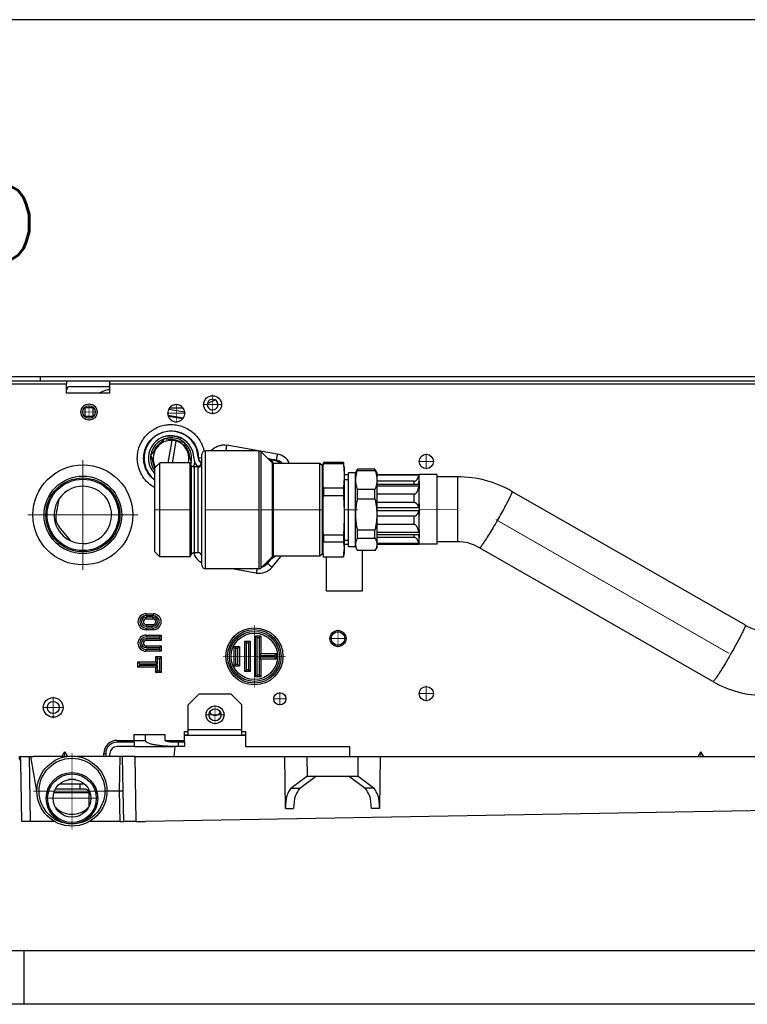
# Model space of a CAD drawing. Header units: inches. Extents: x -7205 to -1528, y -2875 to 5222.
# Tile 78 of 104: x -2694 to -2490, y 173 to 448. Entities that reach past the tile are written whole.
import ezdxf

# ---------------------------------------------------------------- set-up
doc = ezdxf.new("R2010")
doc.units = ezdxf.units.IN
doc.linetypes.add('DOT_CENTER', pattern=[14, 12, -1, 0, -1])
doc.layers.add('1', color=7, linetype='Continuous')
doc.styles.add('CONVERTER_11', font='txt.shx', dxfattribs={"width": 0.9})

msp = doc.modelspace()

# ---------------------------------------------------------------- linework, layer by layer
at = {"color": 7, "linetype": 'Continuous'}
for p, q in [((-2599.71, 448.4), (-2698.58, 448.4)), ((-2474.14, 448.4), (-2599.71, 448.4)), ((-2688.26, 348.4), (-2698.58, 348.4)), ((-2688.26, 348.4), (-2698.58, 348.4)), ((-2599.71, 348.4), (-2688.26, 348.4)), ((-2599.71, 348.4), (-2688.26, 348.4)), ((-2688.26, 348.4), (-2688.26, 347.2)), ((-2474.14, 348.4), (-2599.71, 348.4)), ((-2474.14, 348.4), (-2599.71, 348.4)), ((-2688.26, 347.2), (-2698.6, 347.2)), ((-2680.82, 347.2), (-2688.26, 347.2)), ((-2680.82, 347.2), (-2680.82, 346.4)), ((-2668.82, 347.2), (-2680.82, 347.2)), ((-2680.82, 344.79), (-2680.82, 346.4)), ((-2680.82, 344.79), (-2680.82, 346.4)), ((-2680.81, 344.87), (-2680.82, 344.79)), ((-2680.81, 344.87), (-2680.82, 344.79)), ((-2680.81, 344.87), (-2680.82, 344.79)), ((-2680.82, 343.83), (-2680.82, 344.79)), ((-2680.82, 343.83), (-2680.82, 344.79)), ((-2679.82, 345.7), (-2668.82, 345.7)), ((-2679.82, 345.7), (-2668.82, 345.7)), ((-2679.82, 345.7), (-2668.82, 345.7)), ((-2668.82, 344.72), (-2669.27, 344.72)), ((-2668.82, 347.2), (-2668.82, 346.4)), ((-2458.85, 347.2), (-2668.82, 347.2)), ((-2668.82, 346.4), (-2668.82, 345.7)), ((-2668.82, 346.4), (-2668.82, 345.7)), ((-2668.82, 345.7), (-2668.82, 344.72)), ((-2668.82, 345.7), (-2668.82, 344.72)), ((-2668.82, 344.72), (-2668.82, 343.83)), ((-2668.82, 344.72), (-2668.82, 343.83)), ((-2671.81, 343.83), (-2680.82, 343.83)), ((-2671.81, 343.83), (-2680.82, 343.83)), ((-2670.04, 344.57), (-2671.81, 343.83)), ((-2668.82, 343.83), (-2671.81, 343.83)), ((-2668.82, 343.83), (-2671.81, 343.83)), ((-2641.44, 340.92), (-2639.46, 341.89)), ((-2641.44, 340.92), (-2639.46, 341.89)), ((-2641.44, 340.92), (-2639.46, 341.89)), ((-2675.76, 339.75), (-2675.76, 337.35)), ((-2673.36, 339.75), (-2675.76, 339.75)), ((-2673.36, 337.35), (-2673.36, 339.75)), ((-2647.76, 338.48), (-2652.28, 339.28)), ((-2647.76, 338.48), (-2652.28, 339.28)), ((-2647.76, 338.48), (-2652.28, 339.28)), ((-2652.01, 339.7), (-2648.27, 339.7)), ((-2652.01, 339.7), (-2648.27, 339.7)), ((-2652.01, 339.7), (-2648.27, 339.7)), ((-2675.76, 337.35), (-2673.36, 337.35)), ((-2652.47, 337.63), (-2648.14, 336.87)), ((-2652.47, 337.63), (-2648.14, 336.87)), ((-2652.41, 337.42), (-2648.27, 336.69)), ((-2653.57, 331.02), (-2655.43, 328.81)), ((-2651.32, 330.62), (-2653.57, 331.02)), ((-2655.43, 328.81), (-2657.28, 326.6)), ((-2652.43, 324.35), (-2651.33, 330.59)), ((-2651.32, 330.62), (-2651.33, 330.59)), ((-2650.14, 330.42), (-2651.32, 330.62)), ((-2651.21, 324.35), (-2650.14, 330.38)), ((-2650.14, 330.38), (-2650.14, 330.42)), ((-2647.89, 330.02), (-2650.14, 330.42)), ((-2646.9, 327.31), (-2647.89, 330.02)), ((-2656.3, 323.89), (-2657.28, 326.6)), ((-2645.91, 324.59), (-2646.9, 327.31)), ((-2642.98, 324.15), (-2642.98, 326.65)), ((-2627.09, 327.65), (-2641.98, 327.65)), ((-2623.32, 324.3), (-2626.39, 327.36)), ((-2656, 323.08), (-2656.3, 323.89)), ((-2656.18, 322.9), (-2654.73, 324.35)), ((-2656.18, 311.15), (-2656.18, 322.9)), ((-2654.73, 311.15), (-2654.73, 324.35)), ((-2646.37, 324.35), (-2654.73, 324.35)), ((-2646.37, 324.35), (-2646.37, 311.15)), ((-2645.97, 323.65), (-2646.37, 324.35)), ((-2645.91, 324.59), (-2646.27, 324.17)), ((-2643.98, 323.15), (-2645.1, 323.15)), ((-2643.98, 323.17), (-2643.98, 323.15)), ((-2642.98, 298.15), (-2642.98, 324.15)), ((-2622.4, 324.85), (-2623.89, 325.11)), ((-2609.93, 324.15), (-2622.97, 324.15)), ((-2609.25, 323.47), (-2609.93, 324.15)), ((-2609.93, 298.15), (-2609.93, 324.15)), ((-2609.18, 323.15), (-2609, 324.14)), ((-2609.18, 323.3), (-2609.18, 323.15)), ((-2609.18, 323.15), (-2609.18, 320.68)), ((-2609.18, 323.15), (-2609.18, 320.68)), ((-2603.4, 324.39), (-2608.96, 324.39)), ((-2608.96, 324.39), (-2608.96, 324.09)), ((-2608.96, 324.09), (-2603.4, 324.09)), ((-2603.4, 324.39), (-2603.4, 324.09)), ((-2603.18, 323.15), (-2603.35, 324.14)), ((-2603.18, 323.15), (-2603.18, 320.68)), ((-2609.18, 320.68), (-2609.18, 309.59)), ((-2609.18, 320.68), (-2609.18, 309.59)), ((-2603.18, 321.04), (-2601.98, 321.04)), ((-2603.18, 320.68), (-2603.18, 319.65)), ((-2601.98, 309.86), (-2601.98, 321.55)), ((-2599.98, 321.55), (-2601.98, 321.55)), ((-2599.98, 321.55), (-2599.4, 322.55)), ((-2599.98, 300.75), (-2599.98, 321.55)), ((-2594.56, 322.55), (-2599.4, 322.55)), ((-2599.4, 322.2), (-2599.4, 322.55)), ((-2599.4, 322.2), (-2594.56, 322.2)), ((-2593.98, 321.55), (-2594.56, 322.55)), ((-2594.56, 322.2), (-2594.56, 322.55)), ((-2593.98, 300.75), (-2593.98, 321.55)), ((-2593.98, 321.04), (-2582.18, 321.04)), ((-2577.18, 321.04), (-2582.18, 321.04)), ((-2582.18, 319.18), (-2582.18, 320.93)), ((-2577.18, 320.39), (-2577.18, 321.04)), ((-2577.18, 311.29), (-2577.18, 320.39)), ((-2571.48, 320.39), (-2577.18, 320.39)), ((-2603.4, 317.26), (-2608.96, 317.26)), ((-2608.96, 317.26), (-2608.96, 315.16)), ((-2603.4, 317.26), (-2603.4, 315.16)), ((-2603.18, 319.65), (-2603.18, 309.59)), ((-2603.18, 319.65), (-2601.98, 319.65)), ((-2583.68, 319.14), (-2593.98, 319.14)), ((-2593.98, 318.34), (-2582.22, 318.34)), ((-2582.18, 318.19), (-2582.23, 317.8)), ((-2608.96, 315.16), (-2603.4, 315.16)), ((-2599.4, 314.26), (-2599.4, 316.85)), ((-2594.56, 316.85), (-2599.4, 316.85)), ((-2594.56, 314.26), (-2594.56, 316.85)), ((-2583.68, 315.5), (-2593.98, 315.5)), ((-2582.18, 312.82), (-2582.18, 317.03)), ((-2490.92, 278.84), (-2556.22, 316.33)), ((-2683.02, 314.1), (-2683.81, 309.64)), ((-2599.4, 314.26), (-2594.56, 314.26)), ((-2583.68, 313.19), (-2593.98, 313.19)), ((-2656.18, 299.4), (-2656.18, 311.15)), ((-2654.73, 297.95), (-2654.73, 311.15)), ((-2646.37, 311.15), (-2646.37, 297.95)), ((-2609.18, 309.59), (-2609.18, 300.07)), ((-2609.18, 309.59), (-2609.18, 300.07)), ((-2603.18, 309.59), (-2603.18, 302.65)), ((-2601.98, 300.75), (-2601.98, 309.86)), ((-2583.68, 309.39), (-2593.98, 309.39)), ((-2582.18, 305.56), (-2582.18, 309.77)), ((-2577.18, 302.19), (-2577.18, 311.29)), ((-2679.64, 302.44), (-2682.94, 306.37)), ((-2583.68, 307.09), (-2593.98, 307.09)), ((-2603.4, 304.02), (-2608.96, 304.02)), ((-2608.96, 304.02), (-2608.96, 302.22)), ((-2603.4, 304.02), (-2603.4, 302.22)), ((-2599.4, 303.21), (-2599.4, 305.45)), ((-2594.56, 305.45), (-2599.4, 305.45)), ((-2594.56, 303.21), (-2594.56, 305.45)), ((-2593.98, 304.25), (-2582.22, 304.25)), ((-2583.68, 303.44), (-2593.98, 303.44)), ((-2582.23, 304.79), (-2582.18, 304.4)), ((-2582.18, 301.66), (-2582.18, 303.41)), ((-2608.96, 302.22), (-2603.4, 302.22)), ((-2603.18, 302.65), (-2601.98, 302.65)), ((-2603.18, 302.65), (-2603.18, 300.07)), ((-2603.18, 301.54), (-2601.98, 301.54)), ((-2599.98, 300.75), (-2601.98, 300.75)), ((-2599.98, 300.75), (-2599.4, 299.75)), ((-2599.4, 303.21), (-2594.56, 303.21)), ((-2593.98, 300.75), (-2594.55, 299.75)), ((-2593.98, 301.54), (-2582.18, 301.55)), ((-2577.18, 301.54), (-2582.18, 301.55)), ((-2577.18, 301.54), (-2577.18, 302.19)), ((-2571.48, 302.19), (-2577.18, 302.19)), ((-2499.98, 263.05), (-2565.28, 300.54)), ((-2656.18, 299.4), (-2654.73, 297.95)), ((-2646.37, 297.95), (-2654.73, 297.95)), ((-2645.97, 298.65), (-2646.37, 297.95)), ((-2643.98, 299.15), (-2645.1, 299.15)), ((-2642.98, 295.65), (-2642.98, 298.15)), ((-2623.32, 298.01), (-2626.39, 294.94)), ((-2609.93, 298.15), (-2622.97, 298.15)), ((-2609.25, 298.83), (-2609.93, 298.15)), ((-2609.18, 300.07), (-2609.18, 299.15)), ((-2609.18, 300.07), (-2609.18, 299.15)), ((-2609.18, 299.15), (-2609.18, 299.01)), ((-2609.18, 299.15), (-2609, 298.16)), ((-2603.4, 297.91), (-2608.96, 297.91)), ((-2608.1, 288.4), (-2608.1, 297.91)), ((-2608.1, 288.4), (-2608.1, 297.91)), ((-2603.18, 299.15), (-2603.35, 298.16)), ((-2603.18, 300.07), (-2603.18, 299.15)), ((-2594.55, 299.75), (-2599.4, 299.75)), ((-2598.1, 299.75), (-2598.1, 288.4)), ((-2598.1, 299.75), (-2598.1, 288.4)), ((-2624.76, 296.46), (-2624.41, 296.87)), ((-2623.91, 297.42), (-2623.43, 297.49)), ((-2627.09, 294.65), (-2641.98, 294.65)), ((-2598.1, 288.4), (-2608.1, 288.4)), ((-2658.61, 282.06), (-2656.61, 282.06)), ((-2656.61, 280.56), (-2658.61, 280.56)), ((-2658.61, 279.06), (-2656.61, 279.06)), ((-2656.61, 277.56), (-2658.61, 277.56)), ((-2658.61, 276.06), (-2654.36, 276.06)), ((-2654.36, 276.06), (-2654.36, 274.56)), ((-2627.97, 264.38), (-2627.97, 275.88)), ((-2627.97, 275.88), (-2626.47, 275.88)), ((-2626.47, 275.88), (-2626.47, 270.88)), ((-2654.36, 274.56), (-2658.61, 274.56)), ((-2658.61, 273.06), (-2654.36, 273.06)), ((-2654.36, 273.06), (-2654.36, 271.56)), ((-2630.97, 265.88), (-2630.97, 274.38)), ((-2630.97, 274.38), (-2629.47, 274.38)), ((-2629.47, 274.38), (-2629.47, 265.88)), ((-2654.36, 271.56), (-2658.61, 271.56)), ((-2633.97, 267.38), (-2633.97, 272.88)), ((-2633.97, 272.88), (-2632.47, 272.88)), ((-2632.47, 272.88), (-2632.47, 267.38)), ((-2626.47, 270.88), (-2622.15, 270.88)), ((-2622.15, 270.88), (-2622.15, 269.38)), ((-2660.86, 267.06), (-2660.86, 268.56)), ((-2660.86, 268.56), (-2655.86, 268.56)), ((-2655.86, 268.56), (-2655.86, 270.06)), ((-2655.86, 270.06), (-2654.36, 270.06)), ((-2654.36, 270.06), (-2654.36, 265.56)), ((-2626.47, 269.38), (-2626.47, 264.38)), ((-2622.15, 269.38), (-2626.47, 269.38)), ((-2655.86, 267.06), (-2660.86, 267.06)), ((-2655.86, 265.56), (-2655.86, 267.06)), ((-2654.36, 265.56), (-2655.86, 265.56)), ((-2632.47, 267.38), (-2633.97, 267.38)), ((-2629.47, 265.88), (-2630.97, 265.88)), ((-2626.47, 264.38), (-2627.97, 264.38)), ((-2643.8, 259.57), (-2646.8, 256.57)), ((-2634.8, 259.57), (-2643.8, 259.57)), ((-2631.8, 256.57), (-2634.8, 259.57)), ((-2646.8, 249.57), (-2646.8, 256.57)), ((-2631.8, 249.57), (-2631.8, 256.57)), ((-2661.99, 248.27), (-2658.79, 248.27)), ((-2661.99, 248.27), (-2661.99, 246.6)), ((-2658.79, 246.6), (-2658.79, 248.27)), ((-2658.79, 248.27), (-2653.21, 248.27)), ((-2653.21, 246.6), (-2653.21, 248.27)), ((-2647.8, 246.6), (-2647.8, 249.08)), ((-2647.8, 249.08), (-2646.8, 249.08)), ((-2647.8, 246.6), (-2647.8, 249.08)), ((-2647.8, 249.08), (-2646.8, 249.08)), ((-2647.8, 249.07), (-2646.8, 249.07)), ((-2646.8, 249.07), (-2646.8, 249.57)), ((-2646.8, 248.07), (-2646.8, 249.07)), ((-2631.8, 249.07), (-2631.8, 249.57)), ((-2631.8, 249.08), (-2631.7, 249.08)), ((-2631.8, 249.08), (-2631.7, 249.08)), ((-2631.8, 248.07), (-2631.8, 249.07)), ((-2631.7, 249.08), (-2630.8, 249.08)), ((-2631.7, 249.08), (-2630.8, 249.08)), ((-2630.8, 249.08), (-2630.8, 247.98)), ((-2630.8, 249.08), (-2630.8, 247.98)), ((-2661.97, 246.11), (-2666.7, 246.1)), ((-2661.95, 246.1), (-2661.97, 246.11)), ((-2661.95, 246.1), (-2661.95, 244.9)), ((-2649.49, 246.1), (-2650.88, 246.1)), ((-2649.49, 244.9), (-2649.49, 246.1)), ((-2647.8, 246.1), (-2649.49, 246.1)), ((-2646.8, 248.07), (-2647.8, 248.07)), ((-2647.8, 246.1), (-2647.8, 246.6)), ((-2647.8, 246.1), (-2647.8, 246.6)), ((-2647.8, 246.1), (-2647.8, 244.9)), ((-2647.8, 246.1), (-2647.8, 244.9)), ((-2630.8, 247.98), (-2647.52, 247.98)), ((-2646.8, 248.07), (-2631.8, 248.07)), ((-2630.8, 247.98), (-2630.8, 244.9)), ((-2630.8, 247.98), (-2630.8, 244.9)), ((-2681.4, 243.4), (-2682.21, 242.1)), ((-2681.4, 243.4), (-2680.6, 242.11)), ((-2669.9, 242.9), (-2669.9, 242.1)), ((-2668.7, 242.1), (-2668.7, 242.9)), ((-2668.7, 242.1), (-2668.7, 242.9)), ((-2661.95, 244.9), (-2666.7, 244.9)), ((-2661.95, 244.9), (-2666.7, 244.9)), ((-2661.95, 244.9), (-2650.88, 244.9)), ((-2649.49, 244.9), (-2650.88, 244.9)), ((-2649.49, 244.9), (-2650.88, 244.9)), ((-2650.54, 244.9), (-2650.79, 242.1)), ((-2647.8, 244.9), (-2649.49, 244.9)), ((-2647.8, 244.9), (-2649.49, 244.9)), ((-2630.8, 244.9), (-2601.7, 244.9)), ((-2630.8, 244.9), (-2601.7, 244.9)), ((-2601.7, 244.9), (-2601.7, 242.1)), ((-2601.7, 244.9), (-2601.7, 242.1)), ((-2503.4, 243.4), (-2504.21, 242.1)), ((-2503.4, 243.4), (-2502.59, 242.1)), ((-2694.2, 242.1), (-2693.7, 242.1)), ((-2694.2, 242.1), (-2693.7, 242.1)), ((-2693.7, 242.1), (-2691.21, 242.1)), ((-2693.68, 240.62), (-2693.7, 242.1)), ((-2693.7, 242.1), (-2691.21, 242.1)), ((-2693.7, 242.1), (-2691.21, 242.1)), ((-2693.39, 223.9), (-2693.68, 240.62)), ((-2691.21, 242.1), (-2690.97, 242.1)), ((-2691.21, 242.1), (-2690.97, 242.1)), ((-2691.21, 242.1), (-2690.97, 242.1)), ((-2690.97, 242.1), (-2690.2, 242.1)), ((-2690.97, 242.1), (-2689.26, 232.4)), ((-2690.97, 242.1), (-2690.2, 242.1)), ((-2690.97, 242.1), (-2690.2, 242.1)), ((-2682.21, 242.1), (-2690.2, 242.1)), ((-2680.73, 242.1), (-2682.21, 242.1)), ((-2665.83, 242.1), (-2677.94, 242.1)), ((-2665.17, 242.1), (-2665.83, 242.1)), ((-2665, 232.4), (-2665.17, 242.1)), ((-2661.67, 242.1), (-2665.17, 242.1)), ((-2661.67, 242.1), (-2619.77, 242.1)), ((-2619.59, 227.56), (-2619.77, 242.1)), ((-2619.77, 242.1), (-2613.57, 242.1)), ((-2613.57, 242.1), (-2599.3, 242.1)), ((-2599.3, 242.1), (-2593.1, 242.1)), ((-2593.1, 242.1), (-2593.28, 227.56)), ((-2593.1, 242.1), (-2421.77, 242.1)), ((-2682.81, 234.4), (-2679.37, 234.4)), ((-2678.31, 235.6), (-2680.36, 235.6)), ((-2679.37, 234.4), (-2675.86, 234.4)), ((-2679.37, 234.4), (-2675.86, 234.4)), ((-2677.11, 234.4), (-2677.09, 232.9)), ((-2618.08, 233.26), (-2613.6, 236.6)), ((-2615.59, 233.26), (-2611.18, 236.46)), ((-2613.6, 236.6), (-2613.48, 236.6)), ((-2613.48, 236.6), (-2610.95, 236.6)), ((-2610.95, 236.6), (-2611.18, 236.46)), ((-2610.95, 236.6), (-2601.92, 236.6)), ((-2601.92, 236.6), (-2599.39, 236.6)), ((-2601.69, 236.46), (-2601.92, 236.6)), ((-2601.69, 236.46), (-2597.28, 233.26)), ((-2599.39, 236.6), (-2599.27, 236.6)), ((-2599.27, 236.6), (-2594.79, 233.26)), ((-2689.13, 232.4), (-2689.26, 232.4)), ((-2677.09, 232.9), (-2684.01, 232.9)), ((-2675.63, 232.9), (-2677.09, 232.9)), ((-2674.63, 231.91), (-2674.57, 228.08)), ((-2666, 232.4), (-2669.53, 232.4)), ((-2665, 232.4), (-2666, 232.4)), ((-2664.85, 223.9), (-2665, 232.4)), ((-2358.92, 229.13), (-2658.77, 223.9)), ((-2690.89, 223.9), (-2693.39, 223.9)), ((-2684.21, 223.9), (-2690.89, 223.9)), ((-2665.85, 223.9), (-2674.46, 223.9)), ((-2665.85, 223.9), (-2664.85, 223.9)), ((-2661.35, 223.9), (-2664.85, 223.9)), ((-2661.35, 223.9), (-2658.77, 223.9)), ((-2692.8, 187.7), (-3292.8, 187.7)), ((-2692.8, 187.7), (-2692.8, 172.7)), ((-2092.8, 187.7), (-2692.8, 187.7)), ((-2692.8, 187.7), (-2692.8, 172.7)), ((-2692.8, 172.7), (-2732.9, 172.7)), ((-2270.1, 172.7), (-2692.8, 172.7))]:
    msp.add_line(p, q, dxfattribs=at)
at = {"color": 126, "linetype": 'Continuous', "true_color": 0x008060}
for p, q in [((-2698.6, 346.4), (-2680.82, 346.4)), ((-2668.82, 346.4), (-2451.14, 346.4)), ((-2621.89, 326.78), (-2635.97, 329.26)), ((-2644.02, 325.76), (-2643.93, 325.76)), ((-2643.93, 325.76), (-2642.98, 325.78)), ((-2641.98, 294.65), (-2641.98, 327.65)), ((-2627.09, 327.65), (-2627.09, 294.65)), ((-2626.39, 294.94), (-2626.39, 327.36)), ((-2624.55, 325.52), (-2622.18, 325.11)), ((-2645.97, 323.65), (-2645.97, 298.65)), ((-2645.1, 323.15), (-2645.1, 299.15)), ((-2643.98, 299.15), (-2643.98, 323.15)), ((-2623.32, 324.3), (-2623.32, 298.01)), ((-2622.97, 298.15), (-2622.97, 324.15)), ((-2622.4, 324.85), (-2622.18, 325.11)), ((-2609.25, 298.83), (-2609.25, 323.47)), ((-2582.23, 320.87), (-2593.98, 320.87)), ((-2571.48, 320.39), (-2571.48, 302.19)), ((-2582.23, 317.8), (-2593.98, 317.8)), ((-2582.23, 311.67), (-2593.98, 311.67)), ((-2582.23, 310.92), (-2593.98, 310.92)), ((-2582.23, 304.79), (-2593.98, 304.79)), ((-2582.23, 301.71), (-2593.98, 301.71)), ((-2623.34, 295.06), (-2620.75, 298.15)), ((-2624.64, 296.15), (-2624.76, 296.46)), ((-2624.64, 296.15), (-2623.63, 297.35)), ((-2627.77, 293.45), (-2634.59, 294.65)), ((-2658.61, 282.06), (-2658.61, 281.56)), ((-2658.61, 281.56), (-2656.61, 281.56)), ((-2656.61, 282.06), (-2656.61, 281.56)), ((-2658.61, 280.56), (-2658.61, 281.06)), ((-2656.61, 281.06), (-2658.61, 281.06)), ((-2658.61, 279.06), (-2658.61, 278.56)), ((-2658.61, 278.56), (-2656.61, 278.56)), ((-2656.61, 280.56), (-2656.61, 281.06)), ((-2656.61, 279.06), (-2656.61, 278.56)), ((-2656.61, 278.06), (-2658.61, 278.06)), ((-2658.61, 277.56), (-2658.61, 278.06)), ((-2658.61, 276.06), (-2658.61, 275.56)), ((-2656.61, 277.56), (-2656.61, 278.06)), ((-2658.61, 275.56), (-2654.86, 275.56)), ((-2658.61, 274.56), (-2658.61, 275.06)), ((-2654.86, 275.06), (-2658.61, 275.06)), ((-2658.61, 273.06), (-2658.61, 272.56)), ((-2654.86, 275.56), (-2654.86, 275.06)), ((-2630.47, 273.88), (-2629.97, 273.88)), ((-2630.47, 266.38), (-2630.47, 273.88)), ((-2629.97, 273.88), (-2629.97, 266.38)), ((-2627.47, 264.88), (-2627.47, 275.38)), ((-2627.47, 275.38), (-2626.97, 275.38)), ((-2626.97, 275.38), (-2626.97, 270.38)), ((-2658.61, 272.56), (-2654.86, 272.56)), ((-2658.61, 271.56), (-2658.61, 272.06)), ((-2654.86, 272.06), (-2658.61, 272.06)), ((-2654.86, 272.56), (-2654.86, 272.06)), ((-2633.47, 267.88), (-2633.47, 272.38)), ((-2633.47, 272.38), (-2632.97, 272.38)), ((-2632.97, 272.38), (-2632.97, 267.88)), ((-2626.97, 270.38), (-2622.65, 270.38)), ((-2622.65, 270.38), (-2622.65, 269.88)), ((-2660.36, 267.56), (-2660.36, 268.06)), ((-2660.36, 268.06), (-2655.36, 268.06)), ((-2655.36, 267.56), (-2660.36, 267.56)), ((-2655.36, 269.56), (-2654.86, 269.56)), ((-2655.36, 268.06), (-2655.36, 269.56)), ((-2655.36, 266.06), (-2655.36, 267.56)), ((-2654.86, 269.56), (-2654.86, 266.06)), ((-2632.97, 267.88), (-2633.47, 267.88)), ((-2626.97, 269.88), (-2626.97, 264.88)), ((-2622.65, 269.88), (-2626.97, 269.88)), ((-2654.86, 266.06), (-2655.36, 266.06)), ((-2629.97, 266.38), (-2630.47, 266.38)), ((-2626.97, 264.88), (-2627.47, 264.88)), ((-2631.8, 249.57), (-2646.8, 249.57)), ((-2666.7, 246.6), (-2661.99, 246.6)), ((-2666.7, 246.6), (-2666.7, 246.1)), ((-2666.7, 246.6), (-2661.99, 246.6)), ((-2666.7, 246.6), (-2666.7, 246.1)), ((-2661.99, 246.6), (-2658.79, 246.6)), ((-2653.21, 246.6), (-2647.8, 246.6)), ((-2653.21, 246.6), (-2647.8, 246.6)), ((-2670.4, 242.9), (-2669.9, 242.9)), ((-2670.4, 242.1), (-2670.4, 242.9)), ((-2670.4, 242.9), (-2669.9, 242.9)), ((-2670.4, 242.1), (-2670.4, 242.9)), ((-2690.89, 223.9), (-2691.21, 242.1)), ((-2666, 232.4), (-2665.83, 242.1)), ((-2661.35, 223.9), (-2661.67, 242.1)), ((-2613.57, 242.1), (-2613.48, 236.6)), ((-2599.3, 242.1), (-2599.39, 236.6)), ((-2674.63, 231.91), (-2684.41, 231.91)), ((-2674.79, 232.43), (-2674.44, 232.43)), ((-2665.85, 223.9), (-2666, 232.4)), ((-2618.08, 233.26), (-2615.59, 233.26)), ((-2594.79, 233.26), (-2597.28, 233.26)), ((-2619.59, 227.56), (-2617.31, 227.56)), ((-2593.28, 227.56), (-2595.56, 227.56))]:
    msp.add_line(p, q, dxfattribs=at)
at = {"color": 7, "linetype": 'Continuous'}
for centre, radius in [((-2639.97, 340.62), 2.5), ((-2639.97, 340.62), 2.5), ((-2674.56, 338.55), 2.25), ((-2674.56, 338.55), 2.25), ((-2674.56, 338.55), 2.25), ((-2674.56, 338.55), 1.75), ((-2580.2, 324.7), 2), ((-2580.2, 324.7), 2), ((-2676.28, 309.73), 14), ((-2676.28, 309.73), 10), ((-2628.29, 270.13), 8), ((-2628.29, 270.13), 6.5), ((-2604.9, 275.12), 2.25), ((-2604.9, 275.12), 2.25), ((-2604.9, 275.12), 1.9), ((-2604.9, 275.12), 1.9), ((-2621.16, 258.25), 1.7), ((-2621.16, 258.25), 1.7), ((-2580.2, 259.7), 2), ((-2580.2, 259.7), 2), ((-2684.56, 255.83), 2.75), ((-2684.56, 255.83), 2.75), ((-2684.56, 255.83), 1.7), ((-2639.3, 253.77), 2.5), ((-2639.3, 253.77), 1.7), ((-2679.33, 232.4), 9.8), ((-2679.33, 232.4), 9.8), ((-2679.33, 230.4), 7.2), ((-2679.33, 230.4), 6.8), ((-2679.33, 230.4), 5.3)]:
    msp.add_circle(centre, radius, dxfattribs=at)
at = {"color": 126, "linetype": 'Continuous', "true_color": 0x008060}
for centre, radius in [((-2676.28, 309.73), 10.86), ((-2676.28, 309.73), 10.36), ((-2628.29, 270.13), 7.5), ((-2628.29, 270.13), 7), ((-2679.33, 232.4), 9.21)]:
    msp.add_circle(centre, radius, dxfattribs=at)
at = {"color": 7, "linetype": 'Continuous'}
for centre, radius, start, end in [((-2679.82, 344.7), 1, 90, 170), ((-2679.82, 344.7), 1, 90, 170), ((-2679.82, 344.7), 1, 90, 170), ((-2669.27, 342.72), 2, 90, 112.5332), ((-2639.97, 340.62), 1.5, 62.5168, 168.5946), ((-2639.97, 340.62), 1.5, 62.5168, 168.5946), ((-2639.97, 340.62), 1.5, 62.5168, 168.5946), ((-2639.97, 340.62), 1.5, 270, 62.5168), ((-2639.97, 340.62), 1.5, 270, 62.5168), ((-2639.97, 340.62), 1.5, 270, 62.5168), ((-2639.02, 340.99), 1, 104.9352, 116), ((-2639.02, 340.99), 1, 104.9352, 116), ((-2639.02, 340.99), 1, 104.9352, 116), ((-2650.14, 338.2), 2.4, 153.2032, 193.6275), ((-2650.14, 338.2), 2.4, 153.2032, 193.6275), ((-2650.14, 338.2), 2.4, 141.3178, 153.2032), ((-2650.14, 338.2), 2.4, 141.3178, 153.2032), ((-2650.14, 338.2), 2.4, 90, 141.3178), ((-2650.14, 338.2), 2.4, 90, 141.3178), ((-2650.14, 338.2), 2.4, 38.6822, 90), ((-2650.14, 338.2), 2.4, 38.6822, 90), ((-2650.14, 338.2), 2.4, 6.7968, 38.6822), ((-2650.14, 338.2), 2.4, 6.7968, 38.6822), ((-2639.97, 340.62), 1.5, 168.5946, 270), ((-2639.97, 340.62), 1.5, 168.5946, 270), ((-2639.97, 340.62), 1.5, 168.5946, 270), ((-2650.14, 338.2), 2.4, 193.6275, 198.955), ((-2650.14, 338.2), 2.4, 193.6275, 198.955), ((-2650.14, 338.2), 2.4, 198.955, 321.045), ((-2650.14, 338.2), 2.4, 198.955, 321.045), ((-2650.14, 338.2), 2.4, 321.045, 326.3725), ((-2650.14, 338.2), 2.4, 321.045, 326.3725), ((-2650.14, 338.2), 2.4, 326.3725, 6.7968), ((-2650.14, 338.2), 2.4, 326.3725, 6.7968), ((-2651.6, 325.6), 7.58, 1.2169, 232.8203), ((-2651.6, 325.6), 6.34, 0.7514, 223.7165), ((-2651.6, 325.6), 5.75, 110.4082, 169.5918), ((-2651.6, 325.6), 5.75, 90, 109.5918), ((-2651.6, 325.6), 5.75, 50.4082, 90), ((-2651.6, 325.6), 5, 140, 200), ((-2651.6, 325.6), 5, 86.8921, 140), ((-2651.6, 325.6), 5, 20, 73.1079), ((-2651.6, 325.6), 5.75, 350.4082, 49.5918), ((-2651.6, 325.6), 5.75, 170.4082, 217.1839), ((-2651.6, 325.6), 5, 345.5876, 20), ((-2642.15, 325.72), 3.11, 180.7514, 234.3629), ((-2642.11, 325.8), 1.91, 181.2169, 242.8903), ((-2641.98, 326.65), 1, 90, 180), ((-2627.09, 326.65), 1, 45, 90), ((-2632.68, 311.15), 16.5, 55.4407, 60.371), ((-2651.6, 325.6), 5, 200, 209.5264), ((-2651.6, 325.6), 5.75, 342.7585, 349.5918), ((-2645.1, 324.15), 1, 210, 270), ((-2643.98, 324.15), 1, 270, 0), ((-2632.68, 311.15), 16.5, 128.6266, 133.2265), ((-2622.97, 324.65), 0.5, 225, 270), ((-2622.92, 321.88), 3.01, 48.809, 80), ((-2609.43, 323.3), 0.25, 360, 45), ((-2571.48, 289.75), 30.65, 60.1449, 90.0074), ((-2676.28, 309.73), 8.03, 80.0002, 147.0737), ((-2676.28, 309.73), 8.03, 245.2684, 80.0002), ((-2676.28, 309.73), 8.03, 147.0737, 245.2684), ((-2679.87, 308.94), 4, 170, 219.9427), ((-2571.48, 289.75), 12.45, 60.1558, 90.0183), ((-2645.1, 298.15), 1, 90, 150), ((-2643.98, 298.15), 1, 0, 90), ((-2632.68, 311.15), 16.5, 304.5597, 308.0123), ((-2622.97, 297.65), 0.5, 90, 135), ((-2609.43, 299.01), 0.25, 315, 0), ((-2598.19, 300.11), 10.99, 180.2371, 190.2372), ((-2614.17, 300.11), 10.99, 349.7628, 359.7629), ((-2641.98, 295.65), 1, 180, 270), ((-2627.06, 298.4), 3.01, 300.8508, 320), ((-2632.68, 311.15), 16.5, 299.6303, 304.1076), ((-2632.68, 311.15), 16.5, 304.1079, 304.5597), ((-2632.68, 311.15), 16.5, 304.1079, 304.5597), ((-2627.09, 295.65), 1, 270, 315), ((-2658.61, 279.81), 2.25, 90, 270), ((-2656.61, 279.81), 2.25, 270, 90), ((-2658.61, 279.81), 0.75, 90, 270), ((-2656.61, 279.81), 0.75, 270, 90), ((-2485.54, 288.22), 10.82, 240.1569, 270.0194), ((-2658.61, 273.81), 2.25, 90, 270), ((-2658.61, 273.81), 0.75, 90, 270), ((-2485.54, 288.22), 29.02, 240.1447, 270.0072), ((-2639.3, 255.27), 1.7, 206.179, 333.821), ((-2635.49, 272.75), 23.98, 278.865, 279.1042), ((-2635.5, 272.79), 25, 278.514, 280.8391), ((-2666.7, 242.9), 3.2, 90, 180), ((-2647.52, 244.98), 3, 90, 95.1906), ((-2666.7, 242.9), 2, 90, 180), ((-2666.7, 242.9), 2, 90, 180), ((-2695.18, 240.6), 1.5, 1, 49.2171), ((-2675.63, 231.9), 1, 1, 90), ((-2679.33, 232.4), 6.5, 224.3037, 270), ((-2679.33, 232.4), 6.5, 270, 315.6963)]:
    msp.add_arc(centre, radius, start, end, dxfattribs=at)
at = {"color": 126, "linetype": 'Continuous', "true_color": 0x008060}
for centre, radius, start, end in [((-2651.6, 325.6), 5.25, 80, 97.7528), ((-2651.6, 325.6), 5.25, 122.2472, 157.7528), ((-2651.6, 325.6), 5.25, 62.2472, 80), ((-2651.6, 325.6), 5.25, 2.2472, 37.7528), ((-2651.6, 325.6), 5.25, 182.2472, 210.2803), ((-2642.11, 325.8), 1.82, 181.2169, 241.4252), ((-2622.71, 322.14), 4.71, 25.3093, 79.9895), ((-2622.58, 322.29), 2.84, 40.8609, 81.995), ((-2583.51, 320.93), 1.33, 315.8077, 359.5831), ((-2583.51, 319.19), 1.33, 320.0956, 359.5831), ((-2583.51, 303.4), 1.33, 0.4169, 39.9044), ((-2583.51, 301.65), 1.33, 0.4169, 44.1923), ((-2640.84, 300.54), 4.71, 200.0162, 242.9369), ((-2640.96, 300.38), 2.84, 209.0922, 223.9149), ((-2626.95, 298.09), 4.71, 260.0162, 319.9895), ((-2626.88, 297.9), 2.84, 284.1049, 321.995), ((-2658.61, 279.81), 1.75, 90, 270), ((-2656.61, 279.81), 1.75, 270, 90), ((-2658.61, 279.81), 1.25, 90, 270), ((-2656.61, 279.81), 1.25, 270, 90), ((-2658.61, 273.81), 1.75, 90, 270), ((-2658.61, 273.81), 1.25, 90, 270), ((-2666.7, 242.9), 3.7, 90, 180), ((-2666.7, 242.9), 3.7, 90, 180)]:
    msp.add_arc(centre, radius, start, end, dxfattribs=at)
for points in [[(-2656.18, 317.34), (-2656.7, 317.65), (-2657.13, 317.94), (-2658.82, 319.51), (-2660.08, 321.44), (-2660.76, 323.32), (-2661.01, 324.87), (-2661.04, 325.93), (-2660.94, 326.98), (-2660.58, 328.51), (-2659.77, 330.32), (-2659.11, 331.32), (-2658.32, 332.23), (-2657.68, 332.82), (-2656.42, 333.71), (-2654.62, 334.54), (-2653.09, 334.92), (-2652.04, 335.03), (-2650.99, 335.02), (-2649.43, 334.79), (-2647.55, 334.13), (-2645.6, 332.89), (-2644.01, 331.22), (-2643.14, 329.81), (-2642.66, 328.65), (-2642.49, 328.1), (-2642.36, 327.57)], [(-2656.18, 319.44), (-2657.03, 320.18), (-2657.56, 320.78), (-2658.72, 322.76), (-2659.13, 324.15), (-2659.26, 326.02), (-2658.92, 327.87), (-2657.96, 329.88), (-2657.06, 330.98), (-2655.6, 332.14), (-2653.96, 332.89), (-2652.12, 333.25), (-2650.25, 333.15), (-2648.46, 332.6), (-2646.85, 331.62), (-2645.44, 330.17), (-2644.73, 329.02), (-2644.24, 327.76), (-2643.93, 325.76)], [(-2650.52, 331.71), (-2650.66, 331.74), (-2650.82, 331.76), (-2651.33, 331.81), (-2652.02, 331.82), (-2652.87, 331.74), (-2653.84, 331.53)], [(-2647.46, 330.4), (-2648.78, 331.17), (-2650.23, 331.65), (-2650.37, 331.68), (-2650.52, 331.71)], [(-2640.48, 327.65), (-2640.4, 327.74), (-2640.31, 327.84), (-2639.37, 328.58), (-2638.27, 329.09), (-2637.91, 329.2), (-2637.53, 329.27), (-2636.88, 329.33), (-2636.22, 329.3), (-2636.1, 329.28), (-2635.97, 329.26)], [(-2636.26, 327.65), (-2636.24, 327.73), (-2636.22, 327.85), (-2636.19, 328.03), (-2636.15, 328.24), (-2636.1, 328.5), (-2636.07, 328.72), (-2636.02, 328.99), (-2635.97, 329.26)], [(-2621.89, 326.78), (-2621.94, 326.47), (-2621.98, 326.24), (-2622.02, 326.02), (-2622.07, 325.76), (-2622.1, 325.57), (-2622.14, 325.37), (-2622.16, 325.22), (-2622.18, 325.11)], [(-2645.32, 323.18), (-2645.31, 323.2), (-2645.3, 323.21), (-2645.22, 323.44), (-2645.12, 323.71), (-2645.04, 324.03), (-2644.96, 324.38)], [(-2583.68, 319.14), (-2583.68, 319.09), (-2583.68, 319.04), (-2583.68, 318.99), (-2583.68, 318.94), (-2583.68, 318.84), (-2583.68, 318.74), (-2583.68, 318.64), (-2583.68, 318.54), (-2583.68, 318.49), (-2583.68, 318.44), (-2583.68, 318.39), (-2583.68, 318.34)], [(-2583.68, 315.5), (-2583.68, 315.36), (-2583.68, 315.21), (-2583.68, 315.07), (-2583.68, 314.92), (-2583.68, 314.64), (-2583.68, 314.35), (-2583.68, 314.06), (-2583.68, 313.77), (-2583.68, 313.48), (-2583.68, 313.19)], [(-2582.56, 316.65), (-2582.47, 316.69), (-2582.39, 316.74), (-2582.32, 316.78), (-2582.27, 316.83), (-2582.23, 316.88), (-2582.2, 316.93), (-2582.19, 316.98), (-2582.18, 317.03)], [(-2556.22, 316.33), (-2556.23, 316.13), (-2556.4, 315.65), (-2556.74, 314.89), (-2557.23, 313.89), (-2558.09, 312.24), (-2559.13, 310.34), (-2560.27, 308.31)], [(-2582.18, 312.82), (-2582.19, 312.77), (-2582.2, 312.72), (-2582.23, 312.67), (-2582.27, 312.62), (-2582.32, 312.57), (-2582.39, 312.52), (-2582.47, 312.48), (-2582.56, 312.43)], [(-2583.68, 309.39), (-2583.68, 309.11), (-2583.68, 308.82), (-2583.68, 308.53), (-2583.68, 308.24), (-2583.68, 307.95), (-2583.68, 307.66), (-2583.68, 307.38), (-2583.68, 307.09)], [(-2582.18, 309.77), (-2582.19, 309.82), (-2582.2, 309.87), (-2582.23, 309.92), (-2582.27, 309.97), (-2582.32, 310.02), (-2582.39, 310.07), (-2582.47, 310.11), (-2582.56, 310.15)], [(-2560.27, 308.31), (-2561.47, 306.25), (-2562.62, 304.35), (-2563.64, 302.73), (-2564.28, 301.76), (-2564.77, 301.06), (-2565.11, 300.65), (-2565.28, 300.54)], [(-2583.68, 304.25), (-2583.68, 304.09), (-2583.68, 303.92), (-2583.68, 303.68), (-2583.68, 303.44)], [(-2582.18, 305.56), (-2582.19, 305.61), (-2582.2, 305.66), (-2582.23, 305.71), (-2582.27, 305.76), (-2582.32, 305.8), (-2582.39, 305.85), (-2582.47, 305.9), (-2582.56, 305.94)], [(-2623.34, 295.06), (-2623.58, 295.26), (-2623.76, 295.41), (-2623.98, 295.59), (-2624.14, 295.73), (-2624.32, 295.88), (-2624.44, 295.98), (-2624.54, 296.06), (-2624.64, 296.15)], [(-2627.55, 294.65), (-2627.57, 294.56), (-2627.59, 294.47), (-2627.63, 294.24), (-2627.67, 293.98), (-2627.72, 293.72), (-2627.77, 293.45)], [(-2490.92, 278.84), (-2490.97, 278.5), (-2491.32, 277.66), (-2491.95, 276.37), (-2492.83, 274.68), (-2494.27, 272.07), (-2495.82, 269.35), (-2497.36, 266.79), (-2498.37, 265.18), (-2499.17, 263.99), (-2499.72, 263.26), (-2499.98, 263.05)]]:
    msp.add_spline(points, degree=3, dxfattribs=at)
at = {"color": 7, "linetype": 'Continuous'}
for points in [[(-2623.32, 324.74), (-2623.28, 324.67), (-2623.23, 324.59), (-2623.19, 324.52), (-2623.15, 324.44), (-2623.11, 324.37), (-2623.06, 324.3), (-2623.02, 324.22), (-2622.97, 324.15)], [(-2609.18, 320.68), (-2609.18, 321.09), (-2609.16, 321.51), (-2609.15, 321.92), (-2609.12, 322.34), (-2609.09, 322.77), (-2609.06, 323.2), (-2609.01, 323.64), (-2608.96, 324.09)], [(-2608.96, 324.39), (-2608.96, 324.36), (-2608.97, 324.33), (-2608.98, 324.3), (-2608.98, 324.27), (-2608.99, 324.23), (-2608.99, 324.2), (-2609, 324.17), (-2609, 324.14)], [(-2603.35, 324.14), (-2603.36, 324.17), (-2603.36, 324.2), (-2603.37, 324.23), (-2603.38, 324.27), (-2603.38, 324.3), (-2603.39, 324.33), (-2603.39, 324.36), (-2603.4, 324.39)], [(-2603.4, 324.09), (-2603.35, 323.64), (-2603.3, 323.2), (-2603.26, 322.77), (-2603.23, 322.34), (-2603.21, 321.92), (-2603.19, 321.51), (-2603.18, 321.09), (-2603.18, 320.68)], [(-2608.96, 317.26), (-2609.01, 317.71), (-2609.06, 318.15), (-2609.09, 318.58), (-2609.12, 319.01), (-2609.15, 319.43), (-2609.16, 319.85), (-2609.18, 320.26), (-2609.18, 320.68)], [(-2603.18, 320.68), (-2603.18, 320.26), (-2603.19, 319.85), (-2603.21, 319.43), (-2603.23, 319.01), (-2603.26, 318.58), (-2603.3, 318.15), (-2603.35, 317.71), (-2603.4, 317.26)], [(-2599.4, 316.85), (-2599.63, 317.55), (-2599.79, 318.23), (-2599.89, 318.88), (-2599.92, 319.53), (-2599.89, 320.17), (-2599.79, 320.82), (-2599.63, 321.5), (-2599.4, 322.2)], [(-2594.56, 322.2), (-2594.32, 321.5), (-2594.16, 320.82), (-2594.07, 320.17), (-2594.04, 319.53), (-2594.07, 318.88), (-2594.16, 318.23), (-2594.32, 317.55), (-2594.56, 316.85)], [(-2583.68, 319.14), (-2583.66, 319.14), (-2583.64, 319.15), (-2583.45, 319.17), (-2583.31, 319.23), (-2583.13, 319.32), (-2582.97, 319.45), (-2582.88, 319.54), (-2582.78, 319.65), (-2582.67, 319.81), (-2582.56, 320.01)], [(-2582.56, 320.01), (-2582.47, 320.19), (-2582.37, 320.44), (-2582.3, 320.65), (-2582.23, 320.87)], [(-2582.18, 321.04), (-2582.19, 321.02), (-2582.19, 321), (-2582.21, 320.94), (-2582.23, 320.87)], [(-2582.18, 321.04), (-2582.18, 321.03), (-2582.19, 321.01), (-2582.18, 320.98), (-2582.18, 320.93)], [(-2582.56, 316.65), (-2582.47, 316.89), (-2582.37, 317.22), (-2582.3, 317.5), (-2582.23, 317.8)], [(-2582.22, 318.34), (-2582.21, 318.33), (-2582.19, 318.3), (-2582.18, 318.25), (-2582.18, 318.19)], [(-2582.18, 319.18), (-2582.18, 318.95), (-2582.18, 318.7), (-2582.18, 318.45), (-2582.18, 318.19)], [(-2582.18, 318.19), (-2582.18, 317.92), (-2582.18, 317.64), (-2582.18, 317.34), (-2582.18, 317.03)], [(-2609.18, 309.59), (-2609.18, 310.27), (-2609.16, 310.94), (-2609.15, 311.62), (-2609.12, 312.31), (-2609.09, 313), (-2609.06, 313.7), (-2609.01, 314.42), (-2608.96, 315.16)], [(-2603.4, 315.16), (-2603.35, 314.42), (-2603.3, 313.7), (-2603.26, 313), (-2603.23, 312.31), (-2603.21, 311.62), (-2603.19, 310.94), (-2603.18, 310.27), (-2603.18, 309.59)], [(-2583.68, 315.5), (-2583.66, 315.5), (-2583.64, 315.5), (-2583.54, 315.52), (-2583.43, 315.55), (-2583.31, 315.61), (-2583.11, 315.75), (-2582.97, 315.91), (-2582.83, 316.1), (-2582.72, 316.3), (-2582.63, 316.48), (-2582.56, 316.65)], [(-2599.92, 309.85), (-2599.91, 310.38), (-2599.89, 310.91), (-2599.85, 311.45), (-2599.79, 311.99), (-2599.72, 312.54), (-2599.63, 313.1), (-2599.53, 313.67), (-2599.4, 314.26)], [(-2594.56, 314.26), (-2594.43, 313.67), (-2594.32, 313.1), (-2594.23, 312.54), (-2594.16, 311.99), (-2594.11, 311.45), (-2594.07, 310.91), (-2594.04, 310.38), (-2594.04, 309.85)], [(-2582.56, 312.43), (-2582.67, 312.61), (-2582.78, 312.74), (-2582.88, 312.85), (-2582.97, 312.92), (-2583.11, 313.03), (-2583.31, 313.12), (-2583.49, 313.18), (-2583.64, 313.19), (-2583.66, 313.19), (-2583.68, 313.19)], [(-2582.23, 311.67), (-2582.3, 311.87), (-2582.37, 312.06), (-2582.47, 312.28), (-2582.56, 312.43)], [(-2582.23, 311.67), (-2582.21, 311.61), (-2582.19, 311.5), (-2582.18, 311.4), (-2582.18, 311.29)], [(-2582.18, 312.82), (-2582.18, 312.43), (-2582.18, 312.05), (-2582.18, 311.67), (-2582.18, 311.29)], [(-2608.96, 304.02), (-2609.01, 304.76), (-2609.06, 305.48), (-2609.09, 306.18), (-2609.12, 306.88), (-2609.15, 307.56), (-2609.16, 308.24), (-2609.18, 308.91), (-2609.18, 309.59)], [(-2603.18, 309.59), (-2603.18, 308.91), (-2603.19, 308.24), (-2603.21, 307.56), (-2603.23, 306.88), (-2603.26, 306.18), (-2603.3, 305.48), (-2603.35, 304.76), (-2603.4, 304.02)], [(-2599.4, 305.45), (-2599.53, 306.04), (-2599.63, 306.61), (-2599.72, 307.17), (-2599.79, 307.72), (-2599.85, 308.26), (-2599.89, 308.79), (-2599.91, 309.32), (-2599.92, 309.85)], [(-2594.04, 309.85), (-2594.04, 309.32), (-2594.07, 308.79), (-2594.11, 308.26), (-2594.16, 307.72), (-2594.23, 307.17), (-2594.32, 306.61), (-2594.43, 306.04), (-2594.56, 305.45)], [(-2583.68, 309.39), (-2583.66, 309.39), (-2583.64, 309.4), (-2583.47, 309.42), (-2583.31, 309.47), (-2583.21, 309.51), (-2583.09, 309.57), (-2582.97, 309.66), (-2582.88, 309.74), (-2582.78, 309.84), (-2582.67, 309.98), (-2582.56, 310.15)], [(-2582.56, 310.15), (-2582.47, 310.31), (-2582.37, 310.53), (-2582.3, 310.72), (-2582.23, 310.92)], [(-2582.18, 311.29), (-2582.18, 311.19), (-2582.19, 311.09), (-2582.21, 310.97), (-2582.23, 310.92)], [(-2582.18, 311.29), (-2582.18, 310.92), (-2582.18, 310.54), (-2582.18, 310.16), (-2582.18, 309.77)], [(-2582.56, 305.94), (-2582.63, 306.1), (-2582.72, 306.29), (-2582.83, 306.49), (-2582.97, 306.68), (-2583.09, 306.82), (-2583.21, 306.91), (-2583.31, 306.98), (-2583.47, 307.05), (-2583.64, 307.09), (-2583.66, 307.09), (-2583.68, 307.09)], [(-2582.56, 302.58), (-2582.67, 302.78), (-2582.78, 302.93), (-2582.88, 303.05), (-2582.97, 303.14), (-2583.09, 303.24), (-2583.21, 303.31), (-2583.31, 303.36), (-2583.43, 303.41), (-2583.54, 303.43), (-2583.64, 303.44), (-2583.66, 303.44), (-2583.68, 303.44)], [(-2582.23, 304.79), (-2582.3, 305.08), (-2582.37, 305.37), (-2582.47, 305.7), (-2582.56, 305.94)], [(-2582.18, 304.4), (-2582.18, 304.34), (-2582.19, 304.29), (-2582.21, 304.26), (-2582.22, 304.25)], [(-2582.18, 305.56), (-2582.18, 305.25), (-2582.18, 304.95), (-2582.18, 304.67), (-2582.18, 304.4)], [(-2582.18, 304.4), (-2582.18, 304.14), (-2582.18, 303.89), (-2582.18, 303.64), (-2582.18, 303.41)], [(-2609.18, 300.07), (-2609.18, 300.33), (-2609.16, 300.59), (-2609.15, 300.85), (-2609.12, 301.12), (-2609.09, 301.38), (-2609.06, 301.66), (-2609.01, 301.93), (-2608.96, 302.22)], [(-2603.4, 302.22), (-2603.35, 301.93), (-2603.3, 301.66), (-2603.26, 301.38), (-2603.23, 301.12), (-2603.21, 300.85), (-2603.19, 300.59), (-2603.18, 300.33), (-2603.18, 300.07)], [(-2599.4, 299.75), (-2599.63, 300.21), (-2599.8, 300.64), (-2599.89, 301.06), (-2599.92, 301.48), (-2599.89, 301.89), (-2599.79, 302.32), (-2599.63, 302.75), (-2599.4, 303.21)], [(-2594.56, 303.21), (-2594.32, 302.75), (-2594.16, 302.32), (-2594.07, 301.89), (-2594.04, 301.48), (-2594.07, 301.06), (-2594.16, 300.64), (-2594.32, 300.21), (-2594.55, 299.75)], [(-2582.23, 301.71), (-2582.3, 301.94), (-2582.37, 302.15), (-2582.47, 302.4), (-2582.56, 302.58)], [(-2582.23, 301.71), (-2582.21, 301.65), (-2582.19, 301.59), (-2582.18, 301.57), (-2582.18, 301.55)], [(-2582.18, 301.66), (-2582.18, 301.61), (-2582.18, 301.57), (-2582.18, 301.56), (-2582.18, 301.55)], [(-2644.63, 299.15), (-2644.69, 299.13), (-2644.75, 299.11), (-2645.04, 299), (-2645.26, 298.92)], [(-2608.96, 297.91), (-2608.96, 297.95), (-2608.97, 297.98), (-2608.98, 298.01), (-2608.98, 298.04), (-2608.99, 298.07), (-2608.99, 298.1), (-2609, 298.13), (-2609, 298.16)], [(-2603.35, 298.16), (-2603.36, 298.13), (-2603.36, 298.1), (-2603.37, 298.07), (-2603.38, 298.04), (-2603.38, 298.01), (-2603.39, 297.98), (-2603.39, 297.95), (-2603.4, 297.91)], [(-2654.36, 276.06), (-2654.42, 275.99), (-2654.54, 275.88), (-2654.61, 275.8), (-2654.69, 275.72), (-2654.78, 275.64), (-2654.86, 275.56)], [(-2627.97, 275.88), (-2627.91, 275.81), (-2627.8, 275.7), (-2627.72, 275.62), (-2627.64, 275.54), (-2627.56, 275.46), (-2627.47, 275.38)], [(-2626.47, 275.88), (-2626.53, 275.81), (-2626.65, 275.7), (-2626.72, 275.62), (-2626.8, 275.54), (-2626.89, 275.46), (-2626.97, 275.38)], [(-2654.36, 274.56), (-2654.42, 274.62), (-2654.54, 274.73), (-2654.61, 274.81), (-2654.69, 274.89), (-2654.78, 274.97), (-2654.86, 275.06)], [(-2654.36, 273.06), (-2654.42, 272.99), (-2654.54, 272.88), (-2654.61, 272.8), (-2654.69, 272.72), (-2654.78, 272.64), (-2654.86, 272.56)], [(-2630.97, 274.38), (-2630.91, 274.31), (-2630.8, 274.2), (-2630.72, 274.12), (-2630.64, 274.04), (-2630.56, 273.96), (-2630.47, 273.88)], [(-2629.47, 274.38), (-2629.53, 274.31), (-2629.65, 274.2), (-2629.72, 274.12), (-2629.8, 274.04), (-2629.89, 273.96), (-2629.97, 273.88)], [(-2654.36, 271.56), (-2654.42, 271.62), (-2654.54, 271.73), (-2654.61, 271.81), (-2654.69, 271.89), (-2654.78, 271.97), (-2654.86, 272.06)], [(-2633.97, 272.88), (-2633.91, 272.81), (-2633.8, 272.7), (-2633.72, 272.62), (-2633.64, 272.54), (-2633.56, 272.46), (-2633.47, 272.38)], [(-2632.47, 272.88), (-2632.53, 272.81), (-2632.65, 272.7), (-2632.72, 272.62), (-2632.8, 272.54), (-2632.89, 272.46), (-2632.97, 272.38)], [(-2626.47, 270.88), (-2626.53, 270.81), (-2626.65, 270.7), (-2626.72, 270.62), (-2626.8, 270.54), (-2626.89, 270.46), (-2626.97, 270.38)], [(-2622.15, 270.88), (-2622.21, 270.81), (-2622.32, 270.7), (-2622.4, 270.62), (-2622.48, 270.54), (-2622.56, 270.46), (-2622.65, 270.38)], [(-2660.86, 268.56), (-2660.8, 268.49), (-2660.69, 268.38), (-2660.61, 268.3), (-2660.53, 268.22), (-2660.45, 268.14), (-2660.36, 268.06)], [(-2660.86, 267.06), (-2660.8, 267.12), (-2660.69, 267.23), (-2660.61, 267.31), (-2660.53, 267.39), (-2660.45, 267.47), (-2660.36, 267.56)], [(-2655.86, 270.06), (-2655.8, 269.99), (-2655.69, 269.88), (-2655.61, 269.8), (-2655.53, 269.72), (-2655.45, 269.64), (-2655.36, 269.56)], [(-2655.86, 268.56), (-2655.8, 268.49), (-2655.69, 268.38), (-2655.61, 268.3), (-2655.53, 268.22), (-2655.45, 268.14), (-2655.36, 268.06)], [(-2655.86, 267.06), (-2655.8, 267.12), (-2655.69, 267.23), (-2655.61, 267.31), (-2655.53, 267.39), (-2655.45, 267.47), (-2655.36, 267.56)], [(-2654.36, 270.06), (-2654.42, 269.99), (-2654.54, 269.88), (-2654.61, 269.8), (-2654.69, 269.72), (-2654.78, 269.64), (-2654.86, 269.56)], [(-2633.97, 267.38), (-2633.91, 267.44), (-2633.8, 267.55), (-2633.72, 267.63), (-2633.64, 267.71), (-2633.56, 267.79), (-2633.47, 267.88)], [(-2632.47, 267.38), (-2632.53, 267.44), (-2632.65, 267.55), (-2632.72, 267.63), (-2632.8, 267.71), (-2632.89, 267.79), (-2632.97, 267.88)], [(-2626.47, 269.38), (-2626.53, 269.44), (-2626.65, 269.55), (-2626.72, 269.63), (-2626.8, 269.71), (-2626.89, 269.79), (-2626.97, 269.88)], [(-2622.15, 269.38), (-2622.21, 269.44), (-2622.32, 269.55), (-2622.4, 269.63), (-2622.48, 269.71), (-2622.56, 269.79), (-2622.65, 269.88)], [(-2655.86, 265.56), (-2655.8, 265.62), (-2655.69, 265.73), (-2655.61, 265.81), (-2655.53, 265.89), (-2655.45, 265.97), (-2655.36, 266.06)], [(-2654.36, 265.56), (-2654.42, 265.62), (-2654.54, 265.73), (-2654.61, 265.81), (-2654.69, 265.89), (-2654.78, 265.97), (-2654.86, 266.06)], [(-2630.97, 265.88), (-2630.91, 265.94), (-2630.8, 266.05), (-2630.72, 266.13), (-2630.64, 266.21), (-2630.56, 266.29), (-2630.47, 266.38)], [(-2629.47, 265.88), (-2629.53, 265.94), (-2629.65, 266.05), (-2629.72, 266.13), (-2629.8, 266.21), (-2629.89, 266.29), (-2629.97, 266.38)], [(-2627.97, 264.38), (-2627.91, 264.44), (-2627.8, 264.55), (-2627.72, 264.63), (-2627.64, 264.71), (-2627.56, 264.79), (-2627.47, 264.88)], [(-2626.47, 264.38), (-2626.53, 264.44), (-2626.65, 264.55), (-2626.72, 264.63), (-2626.8, 264.71), (-2626.89, 264.79), (-2626.97, 264.88)], [(-2661.99, 246.6), (-2661.99, 246.51), (-2661.98, 246.41), (-2661.98, 246.32), (-2661.98, 246.24), (-2661.98, 246.18), (-2661.97, 246.13), (-2661.97, 246.12), (-2661.97, 246.11)], [(-2650.88, 244.9), (-2651.43, 244.9), (-2652.18, 244.92), (-2653.07, 244.96), (-2654.07, 245.04), (-2655.13, 245.16), (-2655.86, 245.28), (-2656.44, 245.39), (-2656.89, 245.49), (-2657.2, 245.57), (-2657.65, 245.72), (-2658.11, 245.91), (-2658.38, 246.06), (-2658.56, 246.19), (-2658.66, 246.29), (-2658.72, 246.38), (-2658.77, 246.49), (-2658.79, 246.6)], [(-2650.88, 246.1), (-2651.28, 246.1), (-2651.7, 246.13), (-2652.13, 246.17), (-2652.35, 246.21), (-2652.52, 246.24), (-2652.65, 246.27), (-2652.74, 246.3), (-2652.9, 246.35), (-2653.01, 246.39), (-2653.12, 246.46), (-2653.19, 246.53), (-2653.2, 246.57), (-2653.21, 246.6)], [(-2618.08, 233.26), (-2619.19, 231.15), (-2619.59, 227.56)], [(-2615.59, 233.26), (-2616.78, 231.15), (-2617.31, 227.56)], [(-2595.56, 227.56), (-2596.09, 231.15), (-2597.28, 233.26)], [(-2593.28, 227.56), (-2593.68, 231.15), (-2594.79, 233.26)]]:
    msp.add_spline(points, degree=3, dxfattribs=at)
at = {"layer": '1', "color": 30, "linetype": 'DOT_CENTER', "true_color": 0xff8000, "const_width": 0.25}
for points in [[(-2639.97, 343.37), (-2639.97, 337.87)], [(-2674.56, 341.02), (-2674.56, 336.07)], [(-2650.14, 340.84), (-2650.14, 335.56)], [(-2650.14, 340.84), (-2650.14, 335.56)], [(-2637.22, 340.62), (-2642.72, 340.62)], [(-2672.09, 338.55), (-2677.04, 338.55)], [(-2647.5, 338.2), (-2652.78, 338.2)], [(-2647.5, 338.2), (-2652.78, 338.2)], [(-2580.2, 326.9), (-2580.2, 322.5)], [(-2676.28, 325.13), (-2676.28, 294.34)], [(-2578, 324.7), (-2582.4, 324.7)], [(-2676.28, 320.73), (-2676.28, 298.74)], [(-2660.88, 309.73), (-2691.68, 309.73)], [(-2665.28, 309.73), (-2687.28, 309.73)], [(-2656.18, 311.15), (-2645.97, 311.15)], [(-2627.09, 311.15), (-2641.98, 311.15)], [(-2623.32, 311.15), (-2626.39, 311.15)], [(-2609.25, 311.15), (-2622.97, 311.15)], [(-2599.4, 311.15), (-2603.18, 311.15)], [(-2571.48, 311.29), (-2582.18, 311.29)], [(-2495.45, 270.94), (-2560.75, 308.44)], [(-2628.29, 278.93), (-2628.29, 261.33)], [(-2604.9, 277.6), (-2604.9, 272.65)], [(-2602.43, 275.12), (-2607.38, 275.12)], [(-2619.49, 270.13), (-2637.09, 270.13)], [(-2580.2, 261.9), (-2580.2, 257.5)], [(-2621.16, 260.12), (-2621.16, 256.38)], [(-2578, 259.7), (-2582.4, 259.7)], [(-2684.56, 258.85), (-2684.56, 252.8)], [(-2684.56, 257.7), (-2684.56, 253.96)], [(-2639.3, 256.52), (-2639.3, 251.02)], [(-2619.29, 258.25), (-2623.03, 258.25)], [(-2681.54, 255.83), (-2687.59, 255.83)], [(-2682.69, 255.83), (-2686.43, 255.83)], [(-2636.55, 253.77), (-2642.05, 253.77)], [(-2681.4, 243.4), (-2681.4, 242.1)], [(-2679.33, 243.18), (-2679.33, 221.62)], [(-2503.4, 243.4), (-2503.4, 242.1)], [(-2679.33, 237.88), (-2679.33, 222.92)], [(-2668.55, 232.4), (-2690.11, 232.4)], [(-2671.85, 230.4), (-2686.81, 230.4)]]:
    msp.add_lwpolyline(points, dxfattribs=at)

# ---------------------------------------------------------------- texts
at = {"layer": '1', "color": 1, "style": 'CONVERTER_11', "width": 0.9}
msp.add_text('SOFFITTO', height=20, dxfattribs=at).set_placement((-2797.02, 381.48))

doc.saveas('drawing.dxf')
